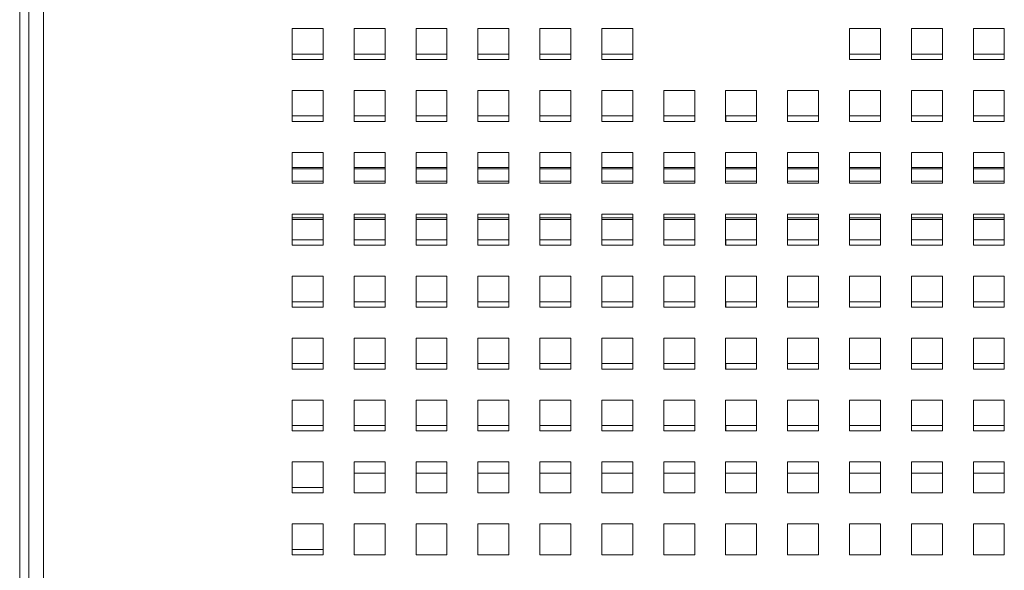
# Model space of a CAD drawing. Header units: inches. Extents: x 1 to 109, y 1 to 85.
# Tile 7 of 256: x 44.64 to 49.94, y 17.97 to 20.94. Entities that reach past the tile are written whole.
import ezdxf

# ---------------------------------------------------------------- set-up
doc = ezdxf.new("R2010")
doc.units = ezdxf.units.IN
doc.header["$MEASUREMENT"] = 0

msp = doc.modelspace()

# ---------------------------------------------------------------- linework, layer by layer
at = {"color": 7, "linetype": 'Continuous', "lineweight": 15, "ltscale": 5}
for p, q in [((44.6389, 24.2954), (44.6389, 11.0902)), ((44.6887, 24.3069), (44.6887, 11.0777)), ((44.7676, 24.2902), (44.7676, 11.0777)), ((46.2721, 20.8902), (46.1054, 20.8902)), ((46.1054, 20.8902), (46.1054, 20.7235)), ((46.2721, 20.7235), (46.2721, 20.8902)), ((46.6054, 20.8902), (46.4387, 20.8902)), ((46.4387, 20.8902), (46.4387, 20.7235)), ((46.6054, 20.7235), (46.6054, 20.8902)), ((46.9387, 20.8902), (46.7721, 20.8902)), ((46.7721, 20.8902), (46.7721, 20.7235)), ((46.9387, 20.7235), (46.9387, 20.8902)), ((47.2721, 20.8902), (47.1054, 20.8902)), ((47.1054, 20.8902), (47.1054, 20.7235)), ((47.2721, 20.7235), (47.2721, 20.8902)), ((47.4387, 20.8902), (47.4387, 20.7235)), ((47.6054, 20.8902), (47.4387, 20.8902)), ((47.6054, 20.7235), (47.6054, 20.8902)), ((47.9387, 20.8902), (47.7721, 20.8902)), ((47.7721, 20.8902), (47.7721, 20.7235)), ((47.9387, 20.7235), (47.9387, 20.8902)), ((49.2721, 20.8902), (49.1054, 20.8902)), ((49.1054, 20.8902), (49.1054, 20.7235)), ((49.2721, 20.7235), (49.2721, 20.8902)), ((49.6054, 20.8902), (49.4387, 20.8902)), ((49.4387, 20.8902), (49.4387, 20.7235)), ((49.6054, 20.7235), (49.6054, 20.8902)), ((49.9387, 20.8902), (49.7721, 20.8902)), ((49.7721, 20.8902), (49.7721, 20.7235)), ((49.9387, 20.7235), (49.9387, 20.8902)), ((46.1054, 20.7235), (46.2721, 20.7235)), ((46.2721, 20.7527), (46.1056, 20.7527)), ((46.1056, 20.7527), (46.1056, 20.7235)), ((46.4387, 20.7235), (46.6054, 20.7235)), ((46.6054, 20.7527), (46.4389, 20.7527)), ((46.4389, 20.7527), (46.4389, 20.7235)), ((46.7721, 20.7235), (46.9387, 20.7235)), ((46.9387, 20.7527), (46.7722, 20.7527)), ((46.7722, 20.7527), (46.7722, 20.7235)), ((47.1054, 20.7235), (47.2721, 20.7235)), ((47.2721, 20.7527), (47.1056, 20.7527)), ((47.1056, 20.7527), (47.1056, 20.7235)), ((47.4387, 20.7235), (47.6054, 20.7235)), ((47.6054, 20.7527), (47.4389, 20.7527)), ((47.4389, 20.7527), (47.4389, 20.7235)), ((47.7721, 20.7235), (47.9387, 20.7235)), ((47.9387, 20.7527), (47.7722, 20.7527)), ((47.7722, 20.7527), (47.7722, 20.7235)), ((49.1054, 20.7235), (49.2721, 20.7235)), ((49.2721, 20.7527), (49.1056, 20.7527)), ((49.1056, 20.7527), (49.1056, 20.7235)), ((49.4387, 20.7235), (49.6054, 20.7235)), ((49.6054, 20.7527), (49.4389, 20.7527)), ((49.4389, 20.7527), (49.4389, 20.7235)), ((49.7721, 20.7235), (49.9387, 20.7235)), ((49.9387, 20.7527), (49.7722, 20.7527)), ((49.7722, 20.7527), (49.7722, 20.7235)), ((46.2721, 20.5569), (46.1054, 20.5569)), ((46.1054, 20.5569), (46.1054, 20.3902)), ((46.2721, 20.3902), (46.2721, 20.5569)), ((46.6054, 20.5569), (46.4387, 20.5569)), ((46.4387, 20.5569), (46.4387, 20.3902)), ((46.6054, 20.3902), (46.6054, 20.5569)), ((46.9387, 20.5569), (46.7721, 20.5569)), ((46.7721, 20.5569), (46.7721, 20.3902)), ((46.9387, 20.3902), (46.9387, 20.5569)), ((47.2721, 20.5569), (47.1054, 20.5569)), ((47.1054, 20.5569), (47.1054, 20.3902)), ((47.2721, 20.3902), (47.2721, 20.5569)), ((47.4387, 20.5569), (47.4387, 20.3902)), ((47.6054, 20.5569), (47.4387, 20.5569)), ((47.6054, 20.3902), (47.6054, 20.5569)), ((47.9387, 20.5569), (47.7721, 20.5569)), ((47.7721, 20.5569), (47.7721, 20.3902)), ((47.9387, 20.3902), (47.9387, 20.5569)), ((48.2721, 20.5569), (48.1054, 20.5569)), ((48.1054, 20.5569), (48.1054, 20.3902)), ((48.2721, 20.3902), (48.2721, 20.5569)), ((48.6054, 20.5569), (48.4387, 20.5569)), ((48.4387, 20.5569), (48.4387, 20.3902)), ((48.6054, 20.3902), (48.6054, 20.5569)), ((48.9387, 20.5569), (48.7721, 20.5569)), ((48.7721, 20.5569), (48.7721, 20.3902)), ((48.9387, 20.3902), (48.9387, 20.5569)), ((49.2721, 20.5569), (49.1054, 20.5569)), ((49.1054, 20.5569), (49.1054, 20.3902)), ((49.2721, 20.3902), (49.2721, 20.5569)), ((49.6054, 20.5569), (49.4387, 20.5569)), ((49.4387, 20.5569), (49.4387, 20.3902)), ((49.6054, 20.3902), (49.6054, 20.5569)), ((49.9387, 20.5569), (49.7721, 20.5569)), ((49.7721, 20.5569), (49.7721, 20.3902)), ((49.9387, 20.3902), (49.9387, 20.5569)), ((46.2721, 20.4194), (46.1056, 20.4194)), ((46.1056, 20.4194), (46.1056, 20.3902)), ((46.6054, 20.4194), (46.4389, 20.4194)), ((46.4389, 20.4194), (46.4389, 20.3902)), ((46.9387, 20.4194), (46.7722, 20.4194)), ((46.7722, 20.4194), (46.7722, 20.3902)), ((47.2721, 20.4194), (47.1056, 20.4194)), ((47.1056, 20.4194), (47.1056, 20.3902)), ((47.6054, 20.4194), (47.4389, 20.4194)), ((47.4389, 20.4194), (47.4389, 20.3902)), ((47.9387, 20.4194), (47.7722, 20.4194)), ((47.7722, 20.4194), (47.7722, 20.3902)), ((48.2721, 20.4194), (48.1056, 20.4194)), ((48.1056, 20.4194), (48.1056, 20.3902)), ((48.6054, 20.4194), (48.4389, 20.4194)), ((48.4389, 20.4194), (48.4389, 20.3902)), ((48.9387, 20.4194), (48.7722, 20.4194)), ((48.7722, 20.4194), (48.7722, 20.3902)), ((49.2721, 20.4194), (49.1056, 20.4194)), ((49.1056, 20.4194), (49.1056, 20.3902)), ((49.6054, 20.4194), (49.4389, 20.4194)), ((49.4389, 20.4194), (49.4389, 20.3902)), ((49.9387, 20.4194), (49.7722, 20.4194)), ((49.7722, 20.4194), (49.7722, 20.3902)), ((46.1054, 20.3902), (46.2721, 20.3902)), ((46.4387, 20.3902), (46.6054, 20.3902)), ((46.7721, 20.3902), (46.9387, 20.3902)), ((47.1054, 20.3902), (47.2721, 20.3902)), ((47.4387, 20.3902), (47.6054, 20.3902)), ((47.7721, 20.3902), (47.9387, 20.3902)), ((48.1054, 20.3902), (48.2721, 20.3902)), ((48.4387, 20.3902), (48.6054, 20.3902)), ((48.7721, 20.3902), (48.9387, 20.3902)), ((49.1054, 20.3902), (49.2721, 20.3902)), ((49.4387, 20.3902), (49.6054, 20.3902)), ((49.7721, 20.3902), (49.9387, 20.3902)), ((46.2721, 20.2235), (46.1054, 20.2235)), ((46.1054, 20.2235), (46.1054, 20.0569)), ((46.2721, 20.0569), (46.2721, 20.2235)), ((46.6054, 20.2235), (46.4387, 20.2235)), ((46.4387, 20.2235), (46.4387, 20.0569)), ((46.6054, 20.0569), (46.6054, 20.2235)), ((46.9387, 20.2235), (46.7721, 20.2235)), ((46.7721, 20.2235), (46.7721, 20.0569)), ((46.9387, 20.0569), (46.9387, 20.2235)), ((47.2721, 20.2235), (47.1054, 20.2235)), ((47.1054, 20.2235), (47.1054, 20.0569)), ((47.2721, 20.0569), (47.2721, 20.2235)), ((47.4387, 20.2235), (47.4387, 20.0569)), ((47.6054, 20.2235), (47.4387, 20.2235)), ((47.6054, 20.0569), (47.6054, 20.2235)), ((47.9387, 20.2235), (47.7721, 20.2235)), ((47.7721, 20.2235), (47.7721, 20.0569)), ((47.9387, 20.0569), (47.9387, 20.2235)), ((48.2721, 20.2235), (48.1054, 20.2235)), ((48.1054, 20.2235), (48.1054, 20.0569)), ((48.2721, 20.0569), (48.2721, 20.2235)), ((48.6054, 20.2235), (48.4387, 20.2235)), ((48.4387, 20.2235), (48.4387, 20.0569)), ((48.6054, 20.0569), (48.6054, 20.2235)), ((48.9387, 20.2235), (48.7721, 20.2235)), ((48.7721, 20.2235), (48.7721, 20.0569)), ((48.9387, 20.0569), (48.9387, 20.2235)), ((49.2721, 20.2235), (49.1054, 20.2235)), ((49.1054, 20.2235), (49.1054, 20.0569)), ((49.2721, 20.0569), (49.2721, 20.2235)), ((49.6054, 20.2235), (49.4387, 20.2235)), ((49.4387, 20.2235), (49.4387, 20.0569)), ((49.6054, 20.0569), (49.6054, 20.2235)), ((49.9387, 20.2235), (49.7721, 20.2235)), ((49.7721, 20.2235), (49.7721, 20.0569)), ((49.9387, 20.0569), (49.9387, 20.2235)), ((46.2721, 20.1427), (46.1054, 20.1427)), ((46.6054, 20.1427), (46.4387, 20.1427)), ((46.9387, 20.1427), (46.7721, 20.1427)), ((47.2721, 20.1427), (47.1054, 20.1427)), ((47.6054, 20.1427), (47.4387, 20.1427)), ((47.9387, 20.1427), (47.7721, 20.1427)), ((48.2721, 20.1427), (48.1054, 20.1427)), ((48.6054, 20.1427), (48.4387, 20.1427)), ((48.9387, 20.1427), (48.7721, 20.1427)), ((49.2721, 20.1427), (49.1054, 20.1427)), ((49.6054, 20.1427), (49.4387, 20.1427)), ((49.9387, 20.1427), (49.7721, 20.1427)), ((46.1054, 20.0569), (46.2721, 20.0569)), ((46.4387, 20.0569), (46.6054, 20.0569)), ((46.7721, 20.0569), (46.9387, 20.0569)), ((47.1054, 20.0569), (47.2721, 20.0569)), ((47.4387, 20.0569), (47.6054, 20.0569)), ((47.7721, 20.0569), (47.9387, 20.0569)), ((48.1054, 20.0569), (48.2721, 20.0569)), ((48.4387, 20.0569), (48.6054, 20.0569)), ((48.7721, 20.0569), (48.9387, 20.0569)), ((49.1054, 20.0569), (49.2721, 20.0569)), ((49.4387, 20.0569), (49.6054, 20.0569)), ((49.7721, 20.0569), (49.9387, 20.0569)), ((46.2721, 19.8902), (46.1054, 19.8902)), ((46.1054, 19.8902), (46.1054, 19.7235)), ((46.2721, 19.7235), (46.2721, 19.8902)), ((46.6054, 19.8902), (46.4387, 19.8902)), ((46.4387, 19.8902), (46.4387, 19.7235)), ((46.6054, 19.7235), (46.6054, 19.8902)), ((46.9387, 19.8902), (46.7721, 19.8902)), ((46.7721, 19.8902), (46.7721, 19.7235)), ((46.9387, 19.7235), (46.9387, 19.8902)), ((47.2721, 19.8902), (47.1054, 19.8902)), ((47.1054, 19.8902), (47.1054, 19.7235)), ((47.2721, 19.7235), (47.2721, 19.8902)), ((47.4387, 19.8902), (47.4387, 19.7235)), ((47.6054, 19.8902), (47.4387, 19.8902)), ((47.6054, 19.7235), (47.6054, 19.8902)), ((47.9387, 19.8902), (47.7721, 19.8902)), ((47.7721, 19.8902), (47.7721, 19.7235)), ((47.9387, 19.7235), (47.9387, 19.8902)), ((48.2721, 19.8902), (48.1054, 19.8902)), ((48.1054, 19.8902), (48.1054, 19.7235)), ((48.2721, 19.7235), (48.2721, 19.8902)), ((48.6054, 19.8902), (48.4387, 19.8902)), ((48.4387, 19.8902), (48.4387, 19.7235)), ((48.6054, 19.7235), (48.6054, 19.8902)), ((48.9387, 19.8902), (48.7721, 19.8902)), ((48.7721, 19.8902), (48.7721, 19.7235)), ((48.9387, 19.7235), (48.9387, 19.8902)), ((49.2721, 19.8902), (49.1054, 19.8902)), ((49.1054, 19.8902), (49.1054, 19.7235)), ((49.2721, 19.7235), (49.2721, 19.8902)), ((49.6054, 19.8902), (49.4387, 19.8902)), ((49.4387, 19.8902), (49.4387, 19.7235)), ((49.6054, 19.7235), (49.6054, 19.8902)), ((49.9387, 19.8902), (49.7721, 19.8902)), ((49.7721, 19.8902), (49.7721, 19.7235)), ((49.9387, 19.7235), (49.9387, 19.8902)), ((46.1054, 19.8627), (46.2721, 19.8627)), ((46.4387, 19.8627), (46.6054, 19.8627)), ((46.7721, 19.8627), (46.9387, 19.8627)), ((47.1054, 19.8627), (47.2721, 19.8627)), ((47.4387, 19.8627), (47.6054, 19.8627)), ((47.7721, 19.8627), (47.9387, 19.8627)), ((48.1054, 19.8627), (48.2721, 19.8627)), ((48.4387, 19.8627), (48.6054, 19.8627)), ((48.7721, 19.8627), (48.9387, 19.8627)), ((49.1054, 19.8627), (49.2721, 19.8627)), ((49.4387, 19.8627), (49.6054, 19.8627)), ((49.7721, 19.8627), (49.9387, 19.8627)), ((46.1054, 19.7235), (46.2721, 19.7235)), ((46.2721, 19.7527), (46.1056, 19.7527)), ((46.1056, 19.7527), (46.1056, 19.7235)), ((46.4387, 19.7235), (46.6054, 19.7235)), ((46.6054, 19.7527), (46.4389, 19.7527)), ((46.4389, 19.7527), (46.4389, 19.7235)), ((46.7721, 19.7235), (46.9387, 19.7235)), ((46.9387, 19.7527), (46.7722, 19.7527)), ((46.7722, 19.7527), (46.7722, 19.7235)), ((47.1054, 19.7235), (47.2721, 19.7235)), ((47.2721, 19.7527), (47.1056, 19.7527)), ((47.1056, 19.7527), (47.1056, 19.7235)), ((47.4387, 19.7235), (47.6054, 19.7235)), ((47.6054, 19.7527), (47.4389, 19.7527)), ((47.4389, 19.7527), (47.4389, 19.7235)), ((47.7721, 19.7235), (47.9387, 19.7235)), ((47.9387, 19.7527), (47.7722, 19.7527)), ((47.7722, 19.7527), (47.7722, 19.7235)), ((48.1054, 19.7235), (48.2721, 19.7235)), ((48.2721, 19.7527), (48.1056, 19.7527)), ((48.1056, 19.7527), (48.1056, 19.7235)), ((48.4387, 19.7235), (48.6054, 19.7235)), ((48.6054, 19.7527), (48.4389, 19.7527)), ((48.4389, 19.7527), (48.4389, 19.7235)), ((48.7721, 19.7235), (48.9387, 19.7235)), ((48.9387, 19.7527), (48.7722, 19.7527)), ((48.7722, 19.7527), (48.7722, 19.7235)), ((49.1054, 19.7235), (49.2721, 19.7235)), ((49.2721, 19.7527), (49.1056, 19.7527)), ((49.1056, 19.7527), (49.1056, 19.7235)), ((49.4387, 19.7235), (49.6054, 19.7235)), ((49.6054, 19.7527), (49.4389, 19.7527)), ((49.4389, 19.7527), (49.4389, 19.7235)), ((49.7721, 19.7235), (49.9387, 19.7235)), ((49.9387, 19.7527), (49.7722, 19.7527)), ((49.7722, 19.7527), (49.7722, 19.7235)), ((46.2721, 19.5569), (46.1054, 19.5569)), ((46.1054, 19.5569), (46.1054, 19.3902)), ((46.2721, 19.3902), (46.2721, 19.5569)), ((46.6054, 19.5569), (46.4387, 19.5569)), ((46.4387, 19.5569), (46.4387, 19.3902)), ((46.6054, 19.3902), (46.6054, 19.5569)), ((46.9387, 19.5569), (46.7721, 19.5569)), ((46.7721, 19.5569), (46.7721, 19.3902)), ((46.9387, 19.3902), (46.9387, 19.5569)), ((47.2721, 19.5569), (47.1054, 19.5569)), ((47.1054, 19.5569), (47.1054, 19.3902)), ((47.2721, 19.3902), (47.2721, 19.5569)), ((47.4387, 19.5569), (47.4387, 19.3902)), ((47.6054, 19.5569), (47.4387, 19.5569)), ((47.6054, 19.3902), (47.6054, 19.5569)), ((47.9387, 19.5569), (47.7721, 19.5569)), ((47.7721, 19.5569), (47.7721, 19.3902)), ((47.9387, 19.3902), (47.9387, 19.5569)), ((48.2721, 19.5569), (48.1054, 19.5569)), ((48.1054, 19.5569), (48.1054, 19.3902)), ((48.2721, 19.3902), (48.2721, 19.5569)), ((48.6054, 19.5569), (48.4387, 19.5569)), ((48.4387, 19.5569), (48.4387, 19.3902)), ((48.6054, 19.3902), (48.6054, 19.5569)), ((48.9387, 19.5569), (48.7721, 19.5569)), ((48.7721, 19.5569), (48.7721, 19.3902)), ((48.9387, 19.3902), (48.9387, 19.5569)), ((49.2721, 19.5569), (49.1054, 19.5569)), ((49.1054, 19.5569), (49.1054, 19.3902)), ((49.2721, 19.3902), (49.2721, 19.5569)), ((49.6054, 19.5569), (49.4387, 19.5569)), ((49.4387, 19.5569), (49.4387, 19.3902)), ((49.6054, 19.3902), (49.6054, 19.5569)), ((49.9387, 19.5569), (49.7721, 19.5569)), ((49.7721, 19.5569), (49.7721, 19.3902)), ((49.9387, 19.3902), (49.9387, 19.5569)), ((46.2721, 19.4194), (46.1056, 19.4194)), ((46.1056, 19.4194), (46.1056, 19.3902)), ((46.6054, 19.4194), (46.4389, 19.4194)), ((46.4389, 19.4194), (46.4389, 19.3902)), ((46.9387, 19.4194), (46.7722, 19.4194)), ((46.7722, 19.4194), (46.7722, 19.3902)), ((47.2721, 19.4194), (47.1056, 19.4194)), ((47.1056, 19.4194), (47.1056, 19.3902)), ((47.6054, 19.4194), (47.4389, 19.4194)), ((47.4389, 19.4194), (47.4389, 19.3902)), ((47.9387, 19.4194), (47.7722, 19.4194)), ((47.7722, 19.4194), (47.7722, 19.3902)), ((48.2721, 19.4194), (48.1056, 19.4194)), ((48.1056, 19.4194), (48.1056, 19.3902)), ((48.6054, 19.4194), (48.4389, 19.4194)), ((48.4389, 19.4194), (48.4389, 19.3902)), ((48.9387, 19.4194), (48.7722, 19.4194)), ((48.7722, 19.4194), (48.7722, 19.3902)), ((49.2721, 19.4194), (49.1056, 19.4194)), ((49.1056, 19.4194), (49.1056, 19.3902)), ((49.6054, 19.4194), (49.4389, 19.4194)), ((49.4389, 19.4194), (49.4389, 19.3902)), ((49.9387, 19.4194), (49.7722, 19.4194)), ((49.7722, 19.4194), (49.7722, 19.3902)), ((46.1054, 19.3902), (46.2721, 19.3902)), ((46.4387, 19.3902), (46.6054, 19.3902)), ((46.7721, 19.3902), (46.9387, 19.3902)), ((47.1054, 19.3902), (47.2721, 19.3902)), ((47.4387, 19.3902), (47.6054, 19.3902)), ((47.7721, 19.3902), (47.9387, 19.3902)), ((48.1054, 19.3902), (48.2721, 19.3902)), ((48.4387, 19.3902), (48.6054, 19.3902)), ((48.7721, 19.3902), (48.9387, 19.3902)), ((49.1054, 19.3902), (49.2721, 19.3902)), ((49.4387, 19.3902), (49.6054, 19.3902)), ((49.7721, 19.3902), (49.9387, 19.3902)), ((46.2721, 19.2235), (46.1054, 19.2235)), ((46.1054, 19.2235), (46.1054, 19.0569)), ((46.2721, 19.0569), (46.2721, 19.2235)), ((46.6054, 19.2235), (46.4387, 19.2235)), ((46.4387, 19.2235), (46.4387, 19.0569)), ((46.6054, 19.0569), (46.6054, 19.2235)), ((46.9387, 19.2235), (46.7721, 19.2235)), ((46.7721, 19.2235), (46.7721, 19.0569)), ((46.9387, 19.0569), (46.9387, 19.2235)), ((47.2721, 19.2235), (47.1054, 19.2235)), ((47.1054, 19.2235), (47.1054, 19.0569)), ((47.2721, 19.0569), (47.2721, 19.2235)), ((47.4387, 19.2235), (47.4387, 19.0569)), ((47.6054, 19.2235), (47.4387, 19.2235)), ((47.6054, 19.0569), (47.6054, 19.2235)), ((47.9387, 19.2235), (47.7721, 19.2235)), ((47.7721, 19.2235), (47.7721, 19.0569)), ((47.9387, 19.0569), (47.9387, 19.2235)), ((48.2721, 19.2235), (48.1054, 19.2235)), ((48.1054, 19.2235), (48.1054, 19.0569)), ((48.2721, 19.0569), (48.2721, 19.2235)), ((48.6054, 19.2235), (48.4387, 19.2235)), ((48.4387, 19.2235), (48.4387, 19.0569)), ((48.6054, 19.0569), (48.6054, 19.2235)), ((48.9387, 19.2235), (48.7721, 19.2235)), ((48.7721, 19.2235), (48.7721, 19.0569)), ((48.9387, 19.0569), (48.9387, 19.2235)), ((49.2721, 19.2235), (49.1054, 19.2235)), ((49.1054, 19.2235), (49.1054, 19.0569)), ((49.2721, 19.0569), (49.2721, 19.2235)), ((49.6054, 19.2235), (49.4387, 19.2235)), ((49.4387, 19.2235), (49.4387, 19.0569)), ((49.6054, 19.0569), (49.6054, 19.2235)), ((49.9387, 19.2235), (49.7721, 19.2235)), ((49.7721, 19.2235), (49.7721, 19.0569)), ((49.9387, 19.0569), (49.9387, 19.2235)), ((46.2721, 19.086), (46.1056, 19.086)), ((46.1056, 19.086), (46.1056, 19.0569)), ((46.6054, 19.086), (46.4389, 19.086)), ((46.4389, 19.086), (46.4389, 19.0569)), ((46.9387, 19.086), (46.7722, 19.086)), ((46.7722, 19.086), (46.7722, 19.0569)), ((47.2721, 19.086), (47.1056, 19.086)), ((47.1056, 19.086), (47.1056, 19.0569)), ((47.6054, 19.086), (47.4389, 19.086)), ((47.4389, 19.086), (47.4389, 19.0569)), ((47.9387, 19.086), (47.7722, 19.086)), ((47.7722, 19.086), (47.7722, 19.0569)), ((48.2721, 19.086), (48.1056, 19.086)), ((48.1056, 19.086), (48.1056, 19.0569)), ((48.6054, 19.086), (48.4389, 19.086)), ((48.4389, 19.086), (48.4389, 19.0569)), ((48.9387, 19.086), (48.7722, 19.086)), ((48.7722, 19.086), (48.7722, 19.0569)), ((49.2721, 19.086), (49.1056, 19.086)), ((49.1056, 19.086), (49.1056, 19.0569)), ((49.6054, 19.086), (49.4389, 19.086)), ((49.4389, 19.086), (49.4389, 19.0569)), ((49.9387, 19.086), (49.7722, 19.086)), ((49.7722, 19.086), (49.7722, 19.0569)), ((46.1054, 19.0569), (46.2721, 19.0569)), ((46.4387, 19.0569), (46.6054, 19.0569)), ((46.7721, 19.0569), (46.9387, 19.0569)), ((47.1054, 19.0569), (47.2721, 19.0569)), ((47.4387, 19.0569), (47.6054, 19.0569)), ((47.7721, 19.0569), (47.9387, 19.0569)), ((48.1054, 19.0569), (48.2721, 19.0569)), ((48.4387, 19.0569), (48.6054, 19.0569)), ((48.7721, 19.0569), (48.9387, 19.0569)), ((49.1054, 19.0569), (49.2721, 19.0569)), ((49.4387, 19.0569), (49.6054, 19.0569)), ((49.7721, 19.0569), (49.9387, 19.0569)), ((46.2721, 18.8902), (46.1054, 18.8902)), ((46.1054, 18.8902), (46.1054, 18.7235)), ((46.2721, 18.7235), (46.2721, 18.8902)), ((46.6054, 18.8902), (46.4387, 18.8902)), ((46.4387, 18.8902), (46.4387, 18.7235)), ((46.6054, 18.7235), (46.6054, 18.8902)), ((46.9387, 18.8902), (46.7721, 18.8902)), ((46.7721, 18.8902), (46.7721, 18.7235)), ((46.9387, 18.7235), (46.9387, 18.8902)), ((47.1054, 18.8902), (47.1054, 18.7235)), ((47.2721, 18.8902), (47.1054, 18.8902)), ((47.2721, 18.7235), (47.2721, 18.8902)), ((47.4387, 18.8902), (47.4387, 18.7235)), ((47.6054, 18.8902), (47.4387, 18.8902)), ((47.6054, 18.7235), (47.6054, 18.8902)), ((47.9387, 18.8902), (47.7721, 18.8902)), ((47.7721, 18.8902), (47.7721, 18.7235)), ((47.9387, 18.7235), (47.9387, 18.8902)), ((48.2721, 18.8902), (48.1054, 18.8902)), ((48.1054, 18.8902), (48.1054, 18.7235)), ((48.2721, 18.7235), (48.2721, 18.8902)), ((48.6054, 18.8902), (48.4387, 18.8902)), ((48.4387, 18.8902), (48.4387, 18.7235)), ((48.6054, 18.7235), (48.6054, 18.8902)), ((48.9387, 18.8902), (48.7721, 18.8902)), ((48.7721, 18.8902), (48.7721, 18.7235)), ((48.9387, 18.7235), (48.9387, 18.8902)), ((49.2721, 18.8902), (49.1054, 18.8902)), ((49.1054, 18.8902), (49.1054, 18.7235)), ((49.2721, 18.7235), (49.2721, 18.8902)), ((49.6054, 18.8902), (49.4387, 18.8902)), ((49.4387, 18.8902), (49.4387, 18.7235)), ((49.6054, 18.7235), (49.6054, 18.8902)), ((49.9387, 18.8902), (49.7721, 18.8902)), ((49.7721, 18.8902), (49.7721, 18.7235)), ((49.9387, 18.7235), (49.9387, 18.8902)), ((46.1054, 18.7235), (46.2721, 18.7235)), ((46.2721, 18.7527), (46.1056, 18.7527)), ((46.1056, 18.7527), (46.1056, 18.7235)), ((46.4387, 18.7235), (46.6054, 18.7235)), ((46.6054, 18.7527), (46.4389, 18.7527)), ((46.4389, 18.7527), (46.4389, 18.7235)), ((46.7721, 18.7235), (46.9387, 18.7235)), ((46.9387, 18.7527), (46.7722, 18.7527)), ((46.7722, 18.7527), (46.7722, 18.7235)), ((47.1054, 18.7235), (47.2721, 18.7235)), ((47.2721, 18.7527), (47.1056, 18.7527)), ((47.1056, 18.7527), (47.1056, 18.7235)), ((47.4387, 18.7235), (47.6054, 18.7235)), ((47.6054, 18.7527), (47.4389, 18.7527)), ((47.4389, 18.7527), (47.4389, 18.7235)), ((47.7721, 18.7235), (47.9387, 18.7235)), ((47.9387, 18.7527), (47.7722, 18.7527)), ((47.7722, 18.7527), (47.7722, 18.7235)), ((48.1054, 18.7235), (48.2721, 18.7235)), ((48.2721, 18.7527), (48.1056, 18.7527)), ((48.1056, 18.7527), (48.1056, 18.7235)), ((48.4387, 18.7235), (48.6054, 18.7235)), ((48.6054, 18.7527), (48.4389, 18.7527)), ((48.4389, 18.7527), (48.4389, 18.7235)), ((48.7721, 18.7235), (48.9387, 18.7235)), ((48.9387, 18.7527), (48.7722, 18.7527)), ((48.7722, 18.7527), (48.7722, 18.7235)), ((49.1054, 18.7235), (49.2721, 18.7235)), ((49.2721, 18.7527), (49.1056, 18.7527)), ((49.1056, 18.7527), (49.1056, 18.7235)), ((49.4387, 18.7235), (49.6054, 18.7235)), ((49.6054, 18.7527), (49.4389, 18.7527)), ((49.4389, 18.7527), (49.4389, 18.7235)), ((49.7721, 18.7235), (49.9387, 18.7235)), ((49.9387, 18.7527), (49.7722, 18.7527)), ((49.7722, 18.7527), (49.7722, 18.7235)), ((46.1054, 18.5569), (46.1054, 18.3902)), ((46.2721, 18.5569), (46.1054, 18.5569)), ((46.2721, 18.3902), (46.2721, 18.5569)), ((46.6054, 18.5569), (46.4387, 18.5569)), ((46.4387, 18.5569), (46.4387, 18.3902)), ((46.6054, 18.3902), (46.6054, 18.5569)), ((46.9387, 18.5569), (46.7721, 18.5569)), ((46.7721, 18.5569), (46.7721, 18.3902)), ((46.9387, 18.3902), (46.9387, 18.5569)), ((47.1054, 18.5569), (47.1054, 18.3902)), ((47.2721, 18.5569), (47.1054, 18.5569)), ((47.2721, 18.3902), (47.2721, 18.5569)), ((47.4387, 18.5569), (47.4387, 18.3902)), ((47.6054, 18.5569), (47.4387, 18.5569)), ((47.6054, 18.3902), (47.6054, 18.5569)), ((47.9387, 18.5569), (47.7721, 18.5569)), ((47.7721, 18.5569), (47.7721, 18.3902)), ((47.9387, 18.3902), (47.9387, 18.5569)), ((48.2721, 18.5569), (48.1054, 18.5569)), ((48.1054, 18.5569), (48.1054, 18.3902)), ((48.2721, 18.3902), (48.2721, 18.5569)), ((48.6054, 18.5569), (48.4387, 18.5569)), ((48.4387, 18.5569), (48.4387, 18.3902)), ((48.6054, 18.3902), (48.6054, 18.5569)), ((48.9387, 18.5569), (48.7721, 18.5569)), ((48.7721, 18.5569), (48.7721, 18.3902)), ((48.9387, 18.3902), (48.9387, 18.5569)), ((49.2721, 18.5569), (49.1054, 18.5569)), ((49.1054, 18.5569), (49.1054, 18.3902)), ((49.2721, 18.3902), (49.2721, 18.5569)), ((49.6054, 18.5569), (49.4387, 18.5569)), ((49.4387, 18.5569), (49.4387, 18.3902)), ((49.6054, 18.3902), (49.6054, 18.5569)), ((49.9387, 18.5569), (49.7721, 18.5569)), ((49.7721, 18.5569), (49.7721, 18.3902)), ((49.9387, 18.3902), (49.9387, 18.5569)), ((46.6054, 18.496), (46.4387, 18.496)), ((46.9387, 18.496), (46.7721, 18.496)), ((47.2721, 18.496), (47.1054, 18.496)), ((47.6054, 18.496), (47.4387, 18.496)), ((47.9387, 18.496), (47.7721, 18.496)), ((48.2721, 18.496), (48.1054, 18.496)), ((48.6054, 18.496), (48.4387, 18.496)), ((48.9387, 18.496), (48.7721, 18.496)), ((49.2721, 18.496), (49.1054, 18.496)), ((49.6054, 18.496), (49.4387, 18.496)), ((49.9387, 18.496), (49.7721, 18.496)), ((46.2721, 18.4194), (46.1056, 18.4194)), ((46.1056, 18.4194), (46.1056, 18.3902)), ((46.1054, 18.3902), (46.2721, 18.3902)), ((46.4387, 18.3902), (46.6054, 18.3902)), ((46.7721, 18.3902), (46.9387, 18.3902)), ((47.1054, 18.3902), (47.2721, 18.3902)), ((47.4387, 18.3902), (47.6054, 18.3902)), ((47.7721, 18.3902), (47.9387, 18.3902)), ((48.1054, 18.3902), (48.2721, 18.3902)), ((48.4387, 18.3902), (48.6054, 18.3902)), ((48.7721, 18.3902), (48.9387, 18.3902)), ((49.1054, 18.3902), (49.2721, 18.3902)), ((49.4387, 18.3902), (49.6054, 18.3902)), ((49.7721, 18.3902), (49.9387, 18.3902)), ((46.1054, 18.2235), (46.1054, 18.0569)), ((46.2721, 18.2235), (46.1054, 18.2235)), ((46.2721, 18.0569), (46.2721, 18.2235)), ((46.6054, 18.2235), (46.4387, 18.2235)), ((46.4387, 18.2235), (46.4387, 18.0569)), ((46.6054, 18.0569), (46.6054, 18.2235)), ((46.9387, 18.2235), (46.7721, 18.2235)), ((46.7721, 18.2235), (46.7721, 18.0569)), ((46.9387, 18.0569), (46.9387, 18.2235)), ((47.1054, 18.2235), (47.1054, 18.0569)), ((47.2721, 18.2235), (47.1054, 18.2235)), ((47.2721, 18.0569), (47.2721, 18.2235)), ((47.4387, 18.2235), (47.4387, 18.0569)), ((47.6054, 18.2235), (47.4387, 18.2235)), ((47.6054, 18.0569), (47.6054, 18.2235)), ((47.9387, 18.2235), (47.7721, 18.2235)), ((47.7721, 18.2235), (47.7721, 18.0569)), ((47.9387, 18.0569), (47.9387, 18.2235)), ((48.2721, 18.2235), (48.1054, 18.2235)), ((48.1054, 18.2235), (48.1054, 18.0569)), ((48.2721, 18.0569), (48.2721, 18.2235)), ((48.6054, 18.2235), (48.4387, 18.2235)), ((48.4387, 18.2235), (48.4387, 18.0569)), ((48.6054, 18.0569), (48.6054, 18.2235)), ((48.9387, 18.2235), (48.7721, 18.2235)), ((48.7721, 18.2235), (48.7721, 18.0569)), ((48.9387, 18.0569), (48.9387, 18.2235)), ((49.2721, 18.2235), (49.1054, 18.2235)), ((49.1054, 18.2235), (49.1054, 18.0569)), ((49.2721, 18.0569), (49.2721, 18.2235)), ((49.6054, 18.2235), (49.4387, 18.2235)), ((49.4387, 18.2235), (49.4387, 18.0569)), ((49.6054, 18.0569), (49.6054, 18.2235)), ((49.9387, 18.2235), (49.7721, 18.2235)), ((49.7721, 18.2235), (49.7721, 18.0569)), ((49.9387, 18.0569), (49.9387, 18.2235)), ((46.2721, 18.086), (46.1056, 18.086)), ((46.1056, 18.086), (46.1056, 18.0569)), ((46.1054, 18.0569), (46.2721, 18.0569)), ((46.4387, 18.0569), (46.6054, 18.0569)), ((46.7721, 18.0569), (46.9387, 18.0569)), ((47.1054, 18.0569), (47.2721, 18.0569)), ((47.4387, 18.0569), (47.6054, 18.0569)), ((47.7721, 18.0569), (47.9387, 18.0569)), ((48.1054, 18.0569), (48.2721, 18.0569)), ((48.4387, 18.0569), (48.6054, 18.0569)), ((48.7721, 18.0569), (48.9387, 18.0569)), ((49.1054, 18.0569), (49.2721, 18.0569)), ((49.4387, 18.0569), (49.6054, 18.0569)), ((49.7721, 18.0569), (49.9387, 18.0569))]:
    msp.add_line(p, q, dxfattribs=at)
at = {"color": 8, "linetype": 'Continuous', "lineweight": 15, "ltscale": 5}
for p, q in [((46.2721, 20.1344), (46.1054, 20.1344)), ((46.6054, 20.1344), (46.4387, 20.1344)), ((46.9387, 20.1344), (46.7721, 20.1344)), ((47.2721, 20.1344), (47.1054, 20.1344)), ((47.6054, 20.1344), (47.4387, 20.1344)), ((47.9387, 20.1344), (47.7721, 20.1344)), ((48.2721, 20.1344), (48.1054, 20.1344)), ((48.6054, 20.1344), (48.4387, 20.1344)), ((48.9387, 20.1344), (48.7721, 20.1344)), ((49.2721, 20.1344), (49.1054, 20.1344)), ((49.6054, 20.1344), (49.4387, 20.1344)), ((49.9387, 20.1344), (49.7721, 20.1344)), ((46.2721, 20.0688), (46.1054, 20.0688)), ((46.6054, 20.0688), (46.4387, 20.0688)), ((46.9387, 20.0688), (46.7721, 20.0688)), ((47.2721, 20.0688), (47.1054, 20.0688)), ((47.6054, 20.0688), (47.4387, 20.0688)), ((47.9387, 20.0688), (47.7721, 20.0688)), ((48.2721, 20.0688), (48.1054, 20.0688)), ((48.6054, 20.0688), (48.4387, 20.0688)), ((48.9387, 20.0688), (48.7721, 20.0688)), ((49.2721, 20.0688), (49.1054, 20.0688)), ((49.6054, 20.0688), (49.4387, 20.0688)), ((49.9387, 20.0688), (49.7721, 20.0688)), ((46.1054, 19.871), (46.2721, 19.871)), ((46.4387, 19.871), (46.6054, 19.871)), ((46.7721, 19.871), (46.9387, 19.871)), ((47.1054, 19.871), (47.2721, 19.871)), ((47.4387, 19.871), (47.6054, 19.871)), ((47.7721, 19.871), (47.9387, 19.871)), ((48.1054, 19.871), (48.2721, 19.871)), ((48.4387, 19.871), (48.6054, 19.871)), ((48.7721, 19.871), (48.9387, 19.871)), ((49.1054, 19.871), (49.2721, 19.871)), ((49.4387, 19.871), (49.6054, 19.871)), ((49.7721, 19.871), (49.9387, 19.871))]:
    msp.add_line(p, q, dxfattribs=at)

doc.saveas('drawing.dxf')
